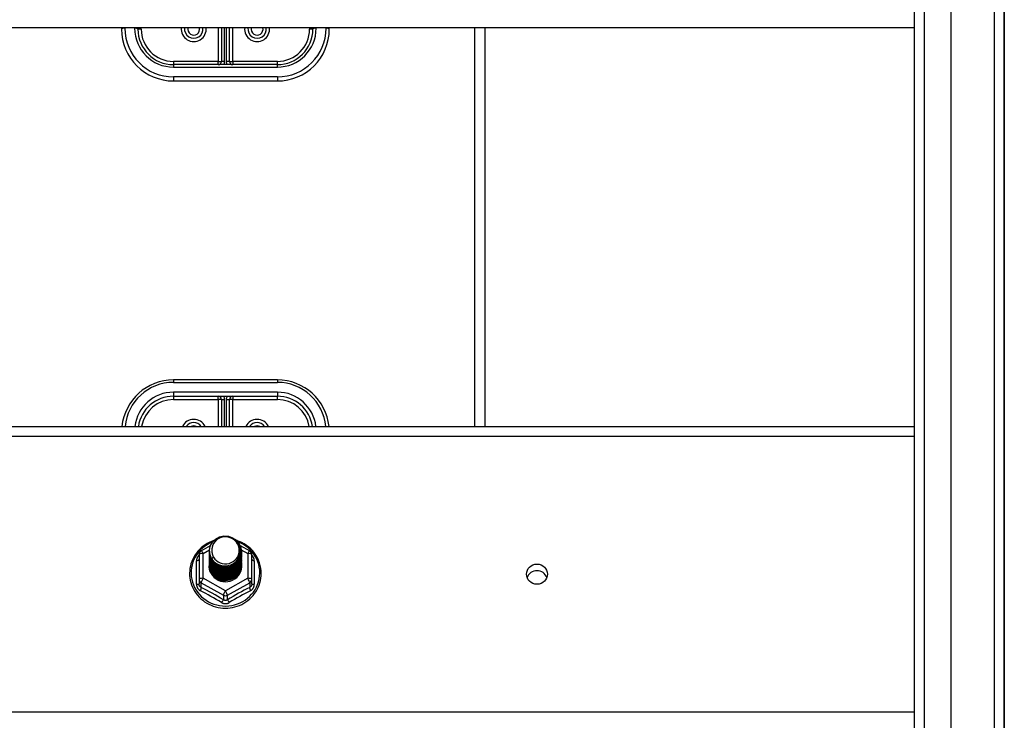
# Model space of a CAD drawing. Header units: inches. Extents: x 96 to 240, y 74 to 100.
# Tile 33 of 65: x 159 to 168, y 87 to 94. Entities that reach past the tile are written whole.
import ezdxf

# ---------------------------------------------------------------- set-up
doc = ezdxf.new("R2010")
doc.units = ezdxf.units.IN
doc.header["$MEASUREMENT"] = 0
doc.layers.add('Visible Edges(ANSI)', color=7, linetype='Continuous', lineweight=25)
doc.layers.add('Visible Tangent Edges(ANSI)', color=7, linetype='Continuous', lineweight=25)

msp = doc.modelspace()

# ---------------------------------------------------------------- linework, layer by layer
at = {"layer": 'Visible Edges(ANSI)'}
for p, q in [((167.5958, 75.9106), (167.5958, 98.4933)), ((168.1077, 98.328), (168.1077, 76.076)), ((168.1077, 76.076), (168.1077, 98.328)), ((167.2415, 76.0991), (167.2415, 98.3048)), ((167.2415, 93.8412), (130.6077, 93.8412)), ((159.6077, 93.8412), (159.6077, 93.8289)), ((159.7651, 93.8289), (159.7651, 93.8412)), ((160.5683, 93.8412), (160.5683, 93.5179)), ((160.647, 93.5179), (160.647, 93.8412)), ((161.4502, 93.8412), (161.4502, 93.8289)), ((161.6077, 93.8289), (161.6077, 93.8412)), ((163.1077, 90.0005), (163.1077, 93.8412)), ((161.1077, 93.4864), (160.1077, 93.4864)), ((160.1077, 93.3289), (161.1077, 93.3289)), ((161.1077, 90.449), (160.1077, 90.449)), ((160.1077, 90.2915), (161.1077, 90.2915)), ((160.5683, 90.26), (160.5683, 90.0005)), ((160.647, 90.0005), (160.647, 90.26)), ((130.6077, 90.0005), (167.2415, 90.0005)), ((160.3739, 88.8021), (160.4639, 88.8523)), ((160.7488, 88.8538), (160.8414, 88.8021)), ((160.3537, 88.7677), (160.3537, 88.5281)), ((160.4541, 88.8004), (160.4541, 88.8008)), ((160.4541, 88.7879), (160.4541, 88.7883)), ((160.4541, 88.7753), (160.4541, 88.7757)), ((160.4541, 88.7628), (160.4541, 88.7632)), ((160.4541, 88.7503), (160.4541, 88.7507)), ((160.7612, 88.7941), (160.7612, 88.7945)), ((160.7612, 88.7816), (160.7612, 88.782)), ((160.7612, 88.7691), (160.7612, 88.7695)), ((160.7612, 88.7565), (160.7612, 88.7569)), ((160.7612, 88.744), (160.7612, 88.7444)), ((160.8616, 88.5281), (160.8616, 88.7677)), ((160.4541, 88.7377), (160.4541, 88.7381)), ((160.4541, 88.7252), (160.4541, 88.7256)), ((160.4541, 88.7126), (160.4541, 88.713)), ((160.4541, 88.7001), (160.4541, 88.7005)), ((160.4541, 88.6876), (160.4541, 88.688)), ((160.4541, 88.675), (160.4541, 88.6754)), ((160.4541, 88.6625), (160.4541, 88.6629)), ((160.7612, 88.7314), (160.7612, 88.7319)), ((160.7612, 88.7189), (160.7612, 88.7193)), ((160.7612, 88.7064), (160.7612, 88.7068)), ((160.7612, 88.6938), (160.7612, 88.6942)), ((160.7612, 88.6813), (160.7612, 88.6817)), ((160.7612, 88.6688), (160.7612, 88.6692)), ((160.3537, 88.5281), (160.3537, 88.4833)), ((160.5893, 88.5141), (160.5879, 88.5066)), ((160.8616, 88.4833), (160.8616, 88.5281))]:
    msp.add_line(p, q, dxfattribs=at)
at = {"layer": 'Visible Edges(ANSI)', "flags": 128}
for points in [[(160.475, 88.7271), (160.4586, 88.7657), (160.4543, 88.8071), (160.4623, 88.8481), (160.4822, 88.8852), (160.5122, 88.9153), (160.5499, 88.936), (160.5923, 88.9456), (160.636, 88.9432), (160.6773, 88.9291), (160.713, 88.9041), (160.7402, 88.8705), (160.7567, 88.8308), (160.7611, 88.7882), (160.753, 88.7461), (160.7332, 88.7079), (160.7032, 88.6766), (160.6655, 88.6547), (160.6231, 88.6439), (160.5795, 88.6451), (160.5381, 88.6581), (160.5024, 88.6818), (160.4751, 88.7143), (160.4587, 88.7529), (160.4542, 88.7943)], [(160.4936, 88.7024), (160.5164, 88.6836), (160.5426, 88.6694), (160.5711, 88.6606), (160.601, 88.6573), (160.631, 88.6599), (160.6598, 88.6683), (160.6864, 88.682), (160.7096, 88.7007), (160.7284, 88.7236), (160.7421, 88.7497), (160.7499, 88.7779), (160.7517, 88.8072), (160.7471, 88.836), (160.7364, 88.8634), (160.7202, 88.888), (160.6989, 88.9087), (160.6736, 88.9246), (160.6455, 88.9349), (160.6157, 88.9392), (160.5859, 88.9371), (160.5571, 88.9288), (160.5311, 88.9147), (160.5089, 88.8953), (160.4918, 88.8717)], [(160.4957, 88.901), (160.4737, 88.8928), (160.4523, 88.8832), (160.4316, 88.8722), (160.4117, 88.8599), (160.3928, 88.8463), (160.3748, 88.8314), (160.3579, 88.8154), (160.3422, 88.7983), (160.3277, 88.7802), (160.3146, 88.7611), (160.3028, 88.7413), (160.2924, 88.7206), (160.2835, 88.6994), (160.2761, 88.6776), (160.2703, 88.6553), (160.2661, 88.6327), (160.2635, 88.6099), (160.2625, 88.5869), (160.2631, 88.564), (160.2654, 88.5411), (160.2693, 88.5185), (160.2747, 88.4961), (160.2818, 88.4742), (160.2903, 88.4528), (160.3004, 88.432), (160.3118, 88.412), (160.3247, 88.3927), (160.3389, 88.3744), (160.3544, 88.3571), (160.371, 88.3408), (160.3887, 88.3257), (160.4075, 88.3118), (160.4272, 88.2992), (160.4477, 88.2879), (160.4689, 88.278), (160.4908, 88.2695), (160.5133, 88.2625), (160.5362, 88.257), (160.5594, 88.2531), (160.5828, 88.2506), (160.6064, 88.2498), (160.6299, 88.2505), (160.6534, 88.2527), (160.6766, 88.2565), (160.6995, 88.2618), (160.722, 88.2687), (160.744, 88.277), (160.7653, 88.2867), (160.7859, 88.2979), (160.8057, 88.3103), (160.8246, 88.3241), (160.8424, 88.3391), (160.8592, 88.3552), (160.8748, 88.3725), (160.8891, 88.3907), (160.9021, 88.4098), (160.9138, 88.4298), (160.924, 88.4505), (160.9327, 88.4718), (160.9399, 88.4937), (160.9455, 88.516), (160.9496, 88.5386), (160.952, 88.5615), (160.9528, 88.5844)], [(160.4918, 88.8717), (160.4905, 88.8692), (160.4893, 88.8667), (160.4882, 88.8641), (160.4871, 88.8615), (160.486, 88.8589), (160.485, 88.8563), (160.4841, 88.8536), (160.4832, 88.8509), (160.4824, 88.8482), (160.4817, 88.8455), (160.481, 88.8428), (160.4804, 88.84), (160.4798, 88.8373), (160.4793, 88.8345), (160.4789, 88.8318), (160.4785, 88.829), (160.4782, 88.8262), (160.478, 88.8234), (160.4778, 88.8206), (160.4777, 88.8178), (160.4777, 88.815), (160.4777, 88.8122), (160.4778, 88.8094), (160.4779, 88.8066)], [(160.9528, 88.5844), (160.9517, 88.6107), (160.9485, 88.6368), (160.9433, 88.6626), (160.9359, 88.6879), (160.9265, 88.7125), (160.9151, 88.7364), (160.9019, 88.7593), (160.8869, 88.7811), (160.8701, 88.8018), (160.8517, 88.821), (160.8319, 88.8388), (160.8106, 88.8551), (160.7882, 88.8696), (160.7646, 88.8824), (160.7401, 88.8934), (160.7148, 88.9025)], [(160.4541, 88.8004), (160.4542, 88.7959), (160.4544, 88.7915), (160.4548, 88.787), (160.4553, 88.7825), (160.4559, 88.7781), (160.4567, 88.7737), (160.4576, 88.7693), (160.4587, 88.7649), (160.4599, 88.7606), (160.4612, 88.7563), (160.4627, 88.7521), (160.4643, 88.7479), (160.4661, 88.7437), (160.468, 88.7396), (160.47, 88.7356), (160.4721, 88.7316), (160.4744, 88.7277), (160.4768, 88.7239), (160.4793, 88.7201), (160.4819, 88.7164), (160.4847, 88.7128), (160.4876, 88.7092), (160.4905, 88.7058), (160.4936, 88.7024)], [(160.4541, 88.7879), (160.4554, 88.7687), (160.4593, 88.75), (160.4658, 88.7318), (160.4747, 88.7147), (160.4858, 88.6988), (160.4991, 88.6844), (160.5142, 88.6719), (160.5309, 88.6614), (160.5489, 88.653), (160.5679, 88.6471), (160.5876, 88.6435), (160.6077, 88.6425), (160.6277, 88.6441), (160.6474, 88.6481), (160.6664, 88.6546), (160.6844, 88.6635), (160.7011, 88.6745), (160.7162, 88.6876), (160.7295, 88.7024), (160.7406, 88.7189), (160.7495, 88.7365), (160.756, 88.7552), (160.7599, 88.7745), (160.7612, 88.7941)], [(160.4541, 88.7753), (160.4554, 88.7562), (160.4593, 88.7374), (160.4658, 88.7193), (160.4747, 88.7021), (160.4858, 88.6862), (160.4991, 88.6719), (160.5142, 88.6594), (160.5309, 88.6488), (160.5489, 88.6405), (160.5679, 88.6345), (160.5876, 88.631), (160.6077, 88.63), (160.6277, 88.6315), (160.6474, 88.6356), (160.6664, 88.6421), (160.6844, 88.6509), (160.7011, 88.662), (160.7162, 88.675), (160.7295, 88.6899), (160.7406, 88.7063), (160.7495, 88.724), (160.756, 88.7426), (160.7599, 88.762), (160.7612, 88.7816)], [(160.4541, 88.7628), (160.4554, 88.7437), (160.4593, 88.7249), (160.4658, 88.7068), (160.4747, 88.6896), (160.4858, 88.6737), (160.4991, 88.6594), (160.5142, 88.6468), (160.5309, 88.6363), (160.5489, 88.628), (160.5679, 88.622), (160.5876, 88.6185), (160.6077, 88.6175), (160.6277, 88.619), (160.6474, 88.623), (160.6664, 88.6295), (160.6844, 88.6384), (160.7011, 88.6494), (160.7162, 88.6625), (160.7295, 88.6774), (160.7406, 88.6938), (160.7495, 88.7115), (160.756, 88.7301), (160.7599, 88.7494), (160.7612, 88.7691)], [(160.4541, 88.7503), (160.4554, 88.7311), (160.4593, 88.7123), (160.4658, 88.6942), (160.4747, 88.6771), (160.4858, 88.6612), (160.4991, 88.6468), (160.5142, 88.6343), (160.5309, 88.6238), (160.5489, 88.6154), (160.5679, 88.6094), (160.5876, 88.6059), (160.6077, 88.6049), (160.6277, 88.6064), (160.6474, 88.6105), (160.6664, 88.617), (160.6844, 88.6258), (160.7011, 88.6369), (160.7162, 88.65), (160.7295, 88.6648), (160.7406, 88.6812), (160.7495, 88.6989), (160.756, 88.7176), (160.7599, 88.7369), (160.7612, 88.7565)], [(160.4541, 88.7377), (160.4554, 88.7186), (160.4593, 88.6998), (160.4658, 88.6817), (160.4747, 88.6645), (160.4858, 88.6486), (160.4991, 88.6343), (160.5142, 88.6217), (160.5309, 88.6112), (160.5489, 88.6029), (160.5679, 88.5969), (160.5876, 88.5934), (160.6077, 88.5924), (160.6277, 88.5939), (160.6474, 88.598), (160.6664, 88.6045), (160.6844, 88.6133), (160.7011, 88.6244), (160.7162, 88.6374), (160.7295, 88.6523), (160.7406, 88.6687), (160.7495, 88.6864), (160.756, 88.705), (160.7599, 88.7243), (160.7612, 88.744)], [(160.7611, 88.7881), (160.7605, 88.7679), (160.7572, 88.748), (160.7512, 88.7286), (160.7426, 88.7102), (160.7316, 88.6931), (160.7184, 88.6776), (160.7031, 88.6639), (160.6862, 88.6523), (160.6678, 88.6431), (160.6483, 88.6362), (160.6281, 88.632), (160.6076, 88.6304), (160.587, 88.6315), (160.5668, 88.6352), (160.5474, 88.6415), (160.529, 88.6503), (160.5121, 88.6613), (160.4968, 88.6745), (160.4836, 88.6895), (160.4726, 88.7061), (160.464, 88.7239), (160.4581, 88.7428), (160.4548, 88.7622), (160.4542, 88.7818)], [(160.7611, 88.7755), (160.7605, 88.7553), (160.7572, 88.7354), (160.7512, 88.7161), (160.7426, 88.6977), (160.7316, 88.6806), (160.7184, 88.6651), (160.7031, 88.6514), (160.6862, 88.6398), (160.6678, 88.6305), (160.6483, 88.6237), (160.6281, 88.6195), (160.6076, 88.6179), (160.587, 88.6189), (160.5668, 88.6227), (160.5474, 88.629), (160.529, 88.6377), (160.5121, 88.6488), (160.4968, 88.662), (160.4836, 88.677), (160.4726, 88.6936), (160.464, 88.7114), (160.4581, 88.7302), (160.4548, 88.7496), (160.4542, 88.7693)], [(160.7611, 88.763), (160.7605, 88.7428), (160.7572, 88.7229), (160.7512, 88.7035), (160.7426, 88.6852), (160.7316, 88.6681), (160.7184, 88.6525), (160.7031, 88.6388), (160.6862, 88.6273), (160.6678, 88.618), (160.6483, 88.6112), (160.6281, 88.6069), (160.6076, 88.6053), (160.587, 88.6064), (160.5668, 88.6101), (160.5474, 88.6164), (160.529, 88.6252), (160.5121, 88.6363), (160.4968, 88.6494), (160.4836, 88.6644), (160.4726, 88.681), (160.464, 88.6989), (160.4581, 88.7177), (160.4548, 88.7371), (160.4542, 88.7567)], [(160.7611, 88.7505), (160.7605, 88.7303), (160.7572, 88.7103), (160.7512, 88.691), (160.7426, 88.6726), (160.7316, 88.6555), (160.7184, 88.64), (160.7031, 88.6263), (160.6862, 88.6147), (160.6678, 88.6054), (160.6483, 88.5986), (160.6281, 88.5944), (160.6076, 88.5928), (160.587, 88.5939), (160.5668, 88.5976), (160.5474, 88.6039), (160.529, 88.6127), (160.5121, 88.6237), (160.4968, 88.6369), (160.4836, 88.6519), (160.4726, 88.6685), (160.464, 88.6863), (160.4581, 88.7051), (160.4548, 88.7245), (160.4542, 88.7442)], [(160.4779, 88.8066), (160.4778, 88.8038), (160.4777, 88.801), (160.4777, 88.7981), (160.4778, 88.7953), (160.4779, 88.7925), (160.4781, 88.7897), (160.4783, 88.787), (160.4787, 88.7842), (160.479, 88.7814), (160.4795, 88.7786), (160.48, 88.7759), (160.4806, 88.7731), (160.4812, 88.7704), (160.4819, 88.7677), (160.4826, 88.765), (160.4835, 88.7623), (160.4843, 88.7596), (160.4853, 88.7569), (160.4863, 88.7543), (160.4873, 88.7517), (160.4885, 88.7491), (160.4896, 88.7465), (160.4909, 88.744), (160.4922, 88.7415)], [(160.4541, 88.7252), (160.4554, 88.7061), (160.4593, 88.6873), (160.4658, 88.6691), (160.4747, 88.652), (160.4858, 88.6361), (160.4991, 88.6218), (160.5142, 88.6092), (160.5309, 88.5987), (160.5489, 88.5904), (160.5679, 88.5844), (160.5876, 88.5808), (160.6077, 88.5798), (160.6277, 88.5814), (160.6474, 88.5854), (160.6664, 88.5919), (160.6844, 88.6008), (160.7011, 88.6118), (160.7162, 88.6249), (160.7295, 88.6398), (160.7406, 88.6562), (160.7495, 88.6738), (160.756, 88.6925), (160.7599, 88.7118), (160.7612, 88.7314)], [(160.4541, 88.7126), (160.4554, 88.6935), (160.4593, 88.6747), (160.4658, 88.6566), (160.4747, 88.6394), (160.4858, 88.6236), (160.4991, 88.6092), (160.5142, 88.5967), (160.5309, 88.5861), (160.5489, 88.5778), (160.5679, 88.5718), (160.5876, 88.5683), (160.6077, 88.5673), (160.6277, 88.5688), (160.6474, 88.5729), (160.6664, 88.5794), (160.6844, 88.5882), (160.7011, 88.5993), (160.7162, 88.6124), (160.7295, 88.6272), (160.7406, 88.6436), (160.7495, 88.6613), (160.756, 88.68), (160.7599, 88.6993), (160.7612, 88.7189)], [(160.4541, 88.7001), (160.4554, 88.681), (160.4593, 88.6622), (160.4658, 88.6441), (160.4747, 88.6269), (160.4858, 88.611), (160.4991, 88.5967), (160.5142, 88.5841), (160.5309, 88.5736), (160.5489, 88.5653), (160.5679, 88.5593), (160.5876, 88.5558), (160.6077, 88.5548), (160.6277, 88.5563), (160.6474, 88.5603), (160.6664, 88.5668), (160.6844, 88.5757), (160.7011, 88.5867), (160.7162, 88.5998), (160.7295, 88.6147), (160.7406, 88.6311), (160.7495, 88.6488), (160.756, 88.6674), (160.7599, 88.6867), (160.7612, 88.7064)], [(160.4541, 88.6876), (160.4554, 88.6684), (160.4593, 88.6497), (160.4658, 88.6315), (160.4747, 88.6144), (160.4858, 88.5985), (160.4991, 88.5841), (160.5142, 88.5716), (160.5309, 88.5611), (160.5489, 88.5527), (160.5679, 88.5468), (160.5876, 88.5432), (160.6077, 88.5422), (160.6277, 88.5438), (160.6474, 88.5478), (160.6664, 88.5543), (160.6844, 88.5632), (160.7011, 88.5742), (160.7162, 88.5873), (160.7295, 88.6021), (160.7406, 88.6185), (160.7495, 88.6362), (160.756, 88.6549), (160.7599, 88.6742), (160.7612, 88.6938)], [(160.4541, 88.675), (160.4554, 88.6559), (160.4593, 88.6371), (160.4658, 88.619), (160.4747, 88.6018), (160.4858, 88.5859), (160.4991, 88.5716), (160.5142, 88.5591), (160.5309, 88.5485), (160.5489, 88.5402), (160.5679, 88.5342), (160.5876, 88.5307), (160.6077, 88.5297), (160.6277, 88.5312), (160.6474, 88.5353), (160.6664, 88.5418), (160.6844, 88.5506), (160.7011, 88.5617), (160.7162, 88.5747), (160.7295, 88.5896), (160.7406, 88.606), (160.7495, 88.6237), (160.756, 88.6423), (160.7599, 88.6616), (160.7612, 88.6813)], [(160.4541, 88.6625), (160.4554, 88.6434), (160.4593, 88.6246), (160.4658, 88.6064), (160.4747, 88.5893), (160.4858, 88.5734), (160.4991, 88.5591), (160.5142, 88.5465), (160.5309, 88.536), (160.5489, 88.5277), (160.5679, 88.5217), (160.5876, 88.5182), (160.6077, 88.5171), (160.6277, 88.5187), (160.6474, 88.5227), (160.6664, 88.5292), (160.6844, 88.5381), (160.7011, 88.5491), (160.7162, 88.5622), (160.7295, 88.5771), (160.7406, 88.5935), (160.7495, 88.6111), (160.756, 88.6298), (160.7599, 88.6491), (160.7612, 88.6688)], [(160.7611, 88.7379), (160.7605, 88.7177), (160.7572, 88.6978), (160.7512, 88.6785), (160.7426, 88.6601), (160.7316, 88.643), (160.7184, 88.6274), (160.7031, 88.6138), (160.6862, 88.6022), (160.6678, 88.5929), (160.6483, 88.5861), (160.6281, 88.5818), (160.6076, 88.5802), (160.587, 88.5813), (160.5668, 88.5851), (160.5474, 88.5914), (160.529, 88.6001), (160.5121, 88.6112), (160.4968, 88.6243), (160.4836, 88.6394), (160.4726, 88.6559), (160.464, 88.6738), (160.4581, 88.6926), (160.4548, 88.712), (160.4542, 88.7317)], [(160.7611, 88.7254), (160.7605, 88.7052), (160.7572, 88.6853), (160.7512, 88.6659), (160.7426, 88.6475), (160.7316, 88.6304), (160.7184, 88.6149), (160.7031, 88.6012), (160.6862, 88.5897), (160.6678, 88.5804), (160.6483, 88.5735), (160.6281, 88.5693), (160.6076, 88.5677), (160.587, 88.5688), (160.5668, 88.5725), (160.5474, 88.5788), (160.529, 88.5876), (160.5121, 88.5987), (160.4968, 88.6118), (160.4836, 88.6268), (160.4726, 88.6434), (160.464, 88.6613), (160.4581, 88.6801), (160.4548, 88.6995), (160.4542, 88.7191)], [(160.7611, 88.7128), (160.7605, 88.6927), (160.7572, 88.6727), (160.7512, 88.6534), (160.7426, 88.635), (160.7316, 88.6179), (160.7184, 88.6024), (160.7031, 88.5887), (160.6862, 88.5771), (160.6678, 88.5678), (160.6483, 88.561), (160.6281, 88.5568), (160.6076, 88.5552), (160.587, 88.5562), (160.5668, 88.56), (160.5474, 88.5663), (160.529, 88.5751), (160.5121, 88.5861), (160.4968, 88.5993), (160.4836, 88.6143), (160.4726, 88.6309), (160.464, 88.6487), (160.4581, 88.6675), (160.4548, 88.6869), (160.4542, 88.7066)], [(160.7611, 88.7003), (160.7605, 88.6801), (160.7572, 88.6602), (160.7512, 88.6409), (160.7426, 88.6225), (160.7316, 88.6054), (160.7184, 88.5898), (160.7031, 88.5762), (160.6862, 88.5646), (160.6678, 88.5553), (160.6483, 88.5485), (160.6281, 88.5442), (160.6076, 88.5426), (160.587, 88.5437), (160.5668, 88.5474), (160.5474, 88.5537), (160.529, 88.5625), (160.5121, 88.5736), (160.4968, 88.5867), (160.4836, 88.6017), (160.4726, 88.6183), (160.464, 88.6362), (160.4581, 88.655), (160.4548, 88.6744), (160.4542, 88.694)], [(160.7611, 88.6878), (160.7605, 88.6676), (160.7572, 88.6476), (160.7512, 88.6283), (160.7426, 88.6099), (160.7316, 88.5928), (160.7184, 88.5773), (160.7031, 88.5636), (160.6862, 88.552), (160.6678, 88.5428), (160.6483, 88.5359), (160.6281, 88.5317), (160.6076, 88.5301), (160.587, 88.5312), (160.5668, 88.5349), (160.5474, 88.5412), (160.529, 88.55), (160.5121, 88.561), (160.4968, 88.5742), (160.4836, 88.5892), (160.4726, 88.6058), (160.464, 88.6236), (160.4581, 88.6424), (160.4548, 88.6618), (160.4542, 88.6815)], [(160.7611, 88.6752), (160.7605, 88.655), (160.7572, 88.6351), (160.7512, 88.6158), (160.7426, 88.5974), (160.7316, 88.5803), (160.7184, 88.5648), (160.7031, 88.5511), (160.6862, 88.5395), (160.6678, 88.5302), (160.6483, 88.5234), (160.6281, 88.5191), (160.6076, 88.5176), (160.587, 88.5186), (160.5668, 88.5224), (160.5474, 88.5287), (160.529, 88.5374), (160.5121, 88.5485), (160.4968, 88.5617), (160.4836, 88.5767), (160.4726, 88.5932), (160.464, 88.6111), (160.4581, 88.6299), (160.4548, 88.6493), (160.4542, 88.669)], [(160.4922, 88.7415), (160.4914, 88.7409), (160.4907, 88.7403), (160.49, 88.7397), (160.4893, 88.7391), (160.4886, 88.7385), (160.4879, 88.7379), (160.4872, 88.7373), (160.4864, 88.7367), (160.4857, 88.7361), (160.485, 88.7355), (160.4843, 88.7349), (160.4836, 88.7343), (160.4829, 88.7337), (160.4822, 88.7331), (160.4814, 88.7325), (160.4807, 88.7319), (160.48, 88.7313), (160.4793, 88.7307), (160.4786, 88.7301), (160.4779, 88.7295), (160.4772, 88.7289), (160.4764, 88.7283), (160.4757, 88.7277), (160.475, 88.7271)], [(160.7611, 88.6627), (160.7611, 88.6626), (160.7611, 88.6625), (160.7611, 88.6624), (160.7611, 88.6623), (160.7611, 88.6622), (160.7611, 88.6621), (160.7611, 88.662), (160.7611, 88.6619), (160.7611, 88.6618), (160.7611, 88.6617), (160.7611, 88.6616), (160.7611, 88.6616), (160.7611, 88.6615), (160.7611, 88.6614), (160.7611, 88.6613), (160.7611, 88.6612), (160.7611, 88.6611), (160.7611, 88.661), (160.7611, 88.6609), (160.7611, 88.6608), (160.7611, 88.6607), (160.7611, 88.6606), (160.7611, 88.6605), (160.7611, 88.6604)], [(160.5879, 88.5066), (160.5797, 88.508), (160.5715, 88.5098), (160.5635, 88.512), (160.5556, 88.5146), (160.5479, 88.5176), (160.5404, 88.521), (160.533, 88.5248), (160.5259, 88.529), (160.519, 88.5336), (160.5124, 88.5384), (160.5061, 88.5437), (160.5001, 88.5492), (160.4944, 88.5551), (160.489, 88.5612), (160.484, 88.5676), (160.4793, 88.5743), (160.4751, 88.5812), (160.4712, 88.5883), (160.4678, 88.5956), (160.4648, 88.6031), (160.4622, 88.6107), (160.46, 88.6185), (160.4583, 88.6263), (160.457, 88.6342)]]:
    msp.add_lwpolyline(points, dxfattribs=at)
at = {"layer": 'Visible Edges(ANSI)'}
for centre, radius, start, end in [((160.1077, 93.8289), 0.5, 180, 270), ((160.1077, 93.8289), 0.3425, 180, 270), ((160.3025, 93.8289), 0.0886, 172.04133, 7.95867), ((160.9128, 93.8289), 0.0886, 172.04133, 7.95867), ((161.1077, 93.8289), 0.3425, 270, 0), ((161.1077, 93.8289), 0.5, 270, 0), ((160.5368, 93.5179), 0.0315, 270, 0), ((160.6785, 93.5179), 0.0315, 180, 270), ((160.1077, 89.949), 0.5, 90, 174.09601), ((161.1077, 89.949), 0.5, 5.90399, 90), ((160.1077, 89.949), 0.3425, 90, 171.36411), ((160.5368, 90.26), 0.0315, 0, 90), ((160.6785, 90.26), 0.0315, 90, 180), ((161.1077, 89.949), 0.3425, 8.63589, 90), ((160.3025, 89.949), 0.0886, 35.4926, 144.5074), ((160.9128, 89.949), 0.0886, 35.4926, 144.5074), ((160.3931, 88.7677), 0.0394, 119.17447, 180), ((160.8222, 88.7677), 0.0394, 0, 60.82553)]:
    msp.add_arc(centre, radius, start, end, dxfattribs=at)
for centre, major_axis, start_param, end_param in [((160.6077, 88.8069), (0.1339, 0), 3.671471, 8.899926), ((160.6077, 88.6579), (-0.1585, 0), 6.031816, 9.674875), ((160.6077, 88.8019), (0.1535, 0), 3.669461, 3.875388), ((163.6077, 88.514), (0.1005, 0), 0.333879, 2.807714)]:
    msp.add_ellipse(centre, major_axis=major_axis, ratio=0.966998, start_param=start_param, end_param=end_param, dxfattribs=at)
msp.add_ellipse((163.6077, 88.5777), major_axis=(-0.1005, 0), ratio=0.966998, dxfattribs=at)
at = {"layer": 'Visible Tangent Edges(ANSI)'}
for p, q in [((168.0087, 99.103), (168.0087, 75.301)), ((167.3405, 75.9691), (167.3405, 98.4348)), ((159.6392, 93.837), (159.6392, 93.8412)), ((159.7336, 93.8412), (159.7336, 93.837)), ((159.7966, 93.8289), (159.7651, 93.8289)), ((159.7966, 93.8289), (159.7966, 93.8412)), ((160.5368, 93.8412), (160.5368, 93.5179)), ((160.5998, 93.5179), (160.5998, 93.8412)), ((160.6155, 93.8412), (160.6155, 93.5179)), ((160.6785, 93.5179), (160.6785, 93.8412)), ((161.4187, 93.8412), (161.4187, 93.8289)), ((161.4502, 93.8289), (161.4187, 93.8289)), ((161.4817, 93.837), (161.4817, 93.8412)), ((161.5762, 93.8412), (161.5762, 93.837)), ((163.0087, 90.0005), (163.0087, 93.8412)), ((160.5368, 93.5179), (160.1077, 93.5179)), ((160.1077, 93.5179), (160.1077, 93.4864)), ((160.1077, 93.4864), (160.1077, 93.463)), ((160.5368, 93.4864), (160.5368, 93.5179)), ((160.5368, 93.5179), (160.5683, 93.5179)), ((160.5998, 93.5179), (160.5683, 93.5179)), ((160.647, 93.5179), (160.6155, 93.5179)), ((160.647, 93.5179), (160.6785, 93.5179)), ((161.1077, 93.5179), (160.6785, 93.5179)), ((160.6785, 93.5179), (160.6785, 93.4864)), ((161.1077, 93.4864), (161.1077, 93.5179)), ((161.1077, 93.463), (161.1077, 93.4864)), ((160.1077, 93.463), (161.1077, 93.463)), ((161.1077, 93.3685), (160.1077, 93.3685)), ((160.1077, 93.3685), (160.1077, 93.3289)), ((161.1077, 93.3685), (161.1077, 93.3289)), ((160.1077, 90.449), (160.1077, 90.4256)), ((161.1077, 90.449), (161.1077, 90.4256)), ((160.1077, 90.4256), (161.1077, 90.4256)), ((161.1077, 90.3311), (160.1077, 90.3311)), ((160.1077, 90.3311), (160.1077, 90.2915)), ((160.1077, 90.2915), (160.1077, 90.26)), ((160.1077, 90.26), (160.5368, 90.26)), ((160.5368, 90.26), (160.5368, 90.2915)), ((160.5368, 90.26), (160.5368, 90.0005)), ((160.5683, 90.26), (160.5368, 90.26)), ((160.5683, 90.26), (160.5998, 90.26)), ((160.5998, 90.0005), (160.5998, 90.26)), ((160.6155, 90.26), (160.6155, 90.0005)), ((160.6155, 90.26), (160.647, 90.26)), ((160.6785, 90.26), (160.647, 90.26)), ((160.6785, 90.2915), (160.6785, 90.26)), ((160.6785, 90.26), (161.1077, 90.26)), ((160.6785, 90.0005), (160.6785, 90.26)), ((161.1077, 90.3311), (161.1077, 90.2915)), ((161.1077, 90.26), (161.1077, 90.2915)), ((130.6077, 89.9073), (167.2415, 89.9073)), ((160.3931, 88.7777), (160.4546, 88.812)), ((160.3931, 88.5381), (160.3931, 88.7777)), ((160.7601, 88.8124), (160.8222, 88.7777)), ((160.8222, 88.7777), (160.8222, 88.5381)), ((160.3295, 88.4804), (160.3295, 88.7076)), ((160.8858, 88.7076), (160.8858, 88.4804)), ((160.3734, 88.4951), (160.588, 88.3753)), ((160.3734, 88.4503), (160.3734, 88.4951)), ((160.6077, 88.4183), (160.3931, 88.5381)), ((160.8222, 88.5381), (160.6077, 88.4183)), ((160.6273, 88.3753), (160.8419, 88.4951)), ((160.8419, 88.4951), (160.8419, 88.4503)), ((160.588, 88.3753), (160.588, 88.3305)), ((160.6273, 88.3305), (160.6273, 88.3753)), ((167.2415, 87.2481), (130.6077, 87.2481))]:
    msp.add_line(p, q, dxfattribs=at)
at = {"layer": 'Visible Tangent Edges(ANSI)', "flags": 128}
for points in [[(160.3537, 88.7602), (160.3518, 88.7584), (160.35, 88.7566), (160.3483, 88.7547), (160.3466, 88.7528), (160.345, 88.7508), (160.3434, 88.7487), (160.342, 88.7466), (160.3406, 88.7445), (160.3393, 88.7424), (160.338, 88.7402), (160.3369, 88.7379), (160.3358, 88.7357), (160.3348, 88.7334), (160.3339, 88.7311), (160.333, 88.7288), (160.3323, 88.7265), (160.3316, 88.7241), (160.3311, 88.7217), (160.3306, 88.7194), (160.3302, 88.717), (160.3299, 88.7146), (160.3297, 88.7123), (160.3295, 88.7099), (160.3295, 88.7076)], [(160.8858, 88.7076), (160.8858, 88.7099), (160.8856, 88.7123), (160.8854, 88.7146), (160.8851, 88.717), (160.8847, 88.7194), (160.8842, 88.7217), (160.8837, 88.7241), (160.883, 88.7265), (160.8823, 88.7288), (160.8814, 88.7311), (160.8805, 88.7334), (160.8795, 88.7357), (160.8785, 88.7379), (160.8773, 88.7402), (160.876, 88.7424), (160.8747, 88.7445), (160.8733, 88.7466), (160.8719, 88.7487), (160.8703, 88.7508), (160.8687, 88.7528), (160.867, 88.7547), (160.8653, 88.7566), (160.8635, 88.7584), (160.8616, 88.7602)], [(160.3295, 88.4804), (160.3296, 88.4771), (160.3298, 88.4738), (160.3301, 88.4706), (160.3306, 88.4674), (160.3312, 88.4642), (160.332, 88.461), (160.3329, 88.4579), (160.334, 88.4549), (160.3352, 88.4519), (160.3365, 88.449), (160.3379, 88.4461), (160.3395, 88.4433), (160.3412, 88.4406), (160.343, 88.438), (160.345, 88.4355), (160.347, 88.4331), (160.3492, 88.4308), (160.3514, 88.4285), (160.3538, 88.4265), (160.3562, 88.4245), (160.3588, 88.4226), (160.3614, 88.4209), (160.3641, 88.4193), (160.3668, 88.4178)], [(160.3734, 88.4503), (160.372, 88.451), (160.3705, 88.4518), (160.3692, 88.4526), (160.3678, 88.4536), (160.3665, 88.4546), (160.3653, 88.4556), (160.3641, 88.4567), (160.363, 88.4579), (160.3619, 88.4592), (160.3609, 88.4605), (160.3599, 88.4619), (160.359, 88.4633), (160.3582, 88.4647), (160.3574, 88.4663), (160.3567, 88.4678), (160.3561, 88.4694), (160.3555, 88.4711), (160.3551, 88.4727), (160.3546, 88.4744), (160.3543, 88.4762), (160.354, 88.4779), (160.3539, 88.4797), (160.3538, 88.4815), (160.3537, 88.4833)], [(160.8616, 88.4833), (160.8616, 88.4815), (160.8614, 88.4797), (160.8613, 88.4779), (160.861, 88.4762), (160.8607, 88.4744), (160.8603, 88.4727), (160.8598, 88.4711), (160.8592, 88.4694), (160.8586, 88.4678), (160.8579, 88.4663), (160.8571, 88.4647), (160.8563, 88.4633), (160.8554, 88.4619), (160.8544, 88.4605), (160.8534, 88.4592), (160.8524, 88.4579), (160.8512, 88.4567), (160.85, 88.4556), (160.8488, 88.4546), (160.8475, 88.4536), (160.8461, 88.4526), (160.8448, 88.4518), (160.8434, 88.451), (160.8419, 88.4503)], [(160.8485, 88.4178), (160.8512, 88.4193), (160.8539, 88.4209), (160.8565, 88.4226), (160.8591, 88.4245), (160.8615, 88.4265), (160.8639, 88.4285), (160.8661, 88.4308), (160.8683, 88.4331), (160.8703, 88.4355), (160.8723, 88.438), (160.8741, 88.4406), (160.8758, 88.4433), (160.8774, 88.4461), (160.8788, 88.449), (160.8801, 88.4519), (160.8813, 88.4549), (160.8824, 88.4579), (160.8833, 88.461), (160.8841, 88.4642), (160.8847, 88.4674), (160.8852, 88.4706), (160.8855, 88.4738), (160.8858, 88.4771), (160.8858, 88.4804)], [(160.5703, 88.3042), (160.5731, 88.3026), (160.576, 88.301), (160.579, 88.2997), (160.5821, 88.2984), (160.5851, 88.2973), (160.5883, 88.2963), (160.5915, 88.2955), (160.5947, 88.2948), (160.5979, 88.2943), (160.6011, 88.2939), (160.6044, 88.2937), (160.6077, 88.2936), (160.611, 88.2937), (160.6142, 88.2939), (160.6175, 88.2943), (160.6207, 88.2948), (160.6239, 88.2955), (160.6271, 88.2963), (160.6302, 88.2973), (160.6333, 88.2984), (160.6363, 88.2997), (160.6393, 88.3011), (160.6422, 88.3026), (160.645, 88.3042)], [(160.6273, 88.3305), (160.6259, 88.3296), (160.6243, 88.3287), (160.6228, 88.3279), (160.6212, 88.3272), (160.6195, 88.3266), (160.6179, 88.326), (160.6162, 88.3255), (160.6145, 88.3252), (160.6128, 88.3249), (160.6111, 88.3246), (160.6094, 88.3245), (160.6077, 88.3245), (160.6059, 88.3245), (160.6042, 88.3246), (160.6025, 88.3248), (160.6008, 88.3251), (160.5991, 88.3255), (160.5974, 88.326), (160.5958, 88.3266), (160.5942, 88.3272), (160.5926, 88.3279), (160.591, 88.3287), (160.5895, 88.3296), (160.588, 88.3305)]]:
    msp.add_lwpolyline(points, dxfattribs=at)
at = {"layer": 'Visible Tangent Edges(ANSI)'}
for centre, radius, start, end in [((160.1077, 93.837), 0.4685, 180, 270), ((160.1077, 93.837), 0.374, 180, 270), ((160.1077, 93.8289), 0.311, 180, 270), ((160.3025, 93.8289), 0.1201, 174.13749, 5.86251), ((160.3025, 93.8289), 0.0571, 167.59329, 12.40671), ((160.9128, 93.8289), 0.1201, 174.13749, 5.86251), ((160.9128, 93.8289), 0.0571, 167.59329, 12.40671), ((161.1077, 93.837), 0.4685, 270, 0), ((161.1077, 93.837), 0.374, 270, 0), ((161.1077, 93.8289), 0.311, 270, 0), ((160.5368, 93.5179), 0.063, 330, 0), ((160.6785, 93.5179), 0.063, 180, 210), ((160.1077, 89.9571), 0.4685, 90, 174.684), ((161.1077, 89.9571), 0.4685, 5.316, 90), ((160.1077, 89.9571), 0.374, 90, 173.33555), ((160.1077, 89.949), 0.311, 90, 170.48184), ((160.5368, 90.26), 0.063, 0, 30), ((160.6785, 90.26), 0.063, 150, 180), ((161.1077, 89.9571), 0.374, 6.66445, 90), ((161.1077, 89.949), 0.311, 9.51816, 90), ((160.3025, 89.949), 0.1201, 25.36035, 154.63965), ((160.3025, 89.949), 0.0571, 64.28027, 115.71973), ((160.9128, 89.949), 0.1201, 25.36035, 154.63965), ((160.9128, 89.949), 0.0571, 64.28027, 115.71973)]:
    msp.add_arc(centre, radius, start, end, dxfattribs=at)
for centre, major_axis, ratio, start_param, end_param in [((159.6392, 93.8289), (-0.0315, 0), 0.254784, 4.712389, 6.283185), ((159.7336, 93.8289), (0.0315, 0), 0.254784, 0, 1.570796), ((161.4817, 93.8289), (-0.0315, 0), 0.254784, 4.712389, 6.283185), ((161.5762, 93.8289), (0.0315, 0), 0.254784, 0, 1.570796), ((160.6077, 88.5904), (0.3308, 0), 0.966998, 1.955468, 7.482801), ((160.3931, 88.7677), (-0.0394, 0), 0.254784, 4.712389, 6.283185), ((160.3931, 88.7677), (-0.0192, 0.0344), 0.127392, 4.936728, 6.283185), ((160.8222, 88.7677), (0.0192, 0.0344), 0.127392, 0, 1.346458), ((160.8222, 88.7677), (0.0394, 0), 0.254784, 0, 1.570796), ((160.3143, 88.7229), (0.0394, 0), 0.420933, 5.107073, 6.283185), ((160.901, 88.7229), (-0.0394, 0), 0.420933, 0, 1.176113), ((160.3143, 88.4833), (0.0394, 0), 0.080687, 5.107073, 6.283185), ((160.3931, 88.5281), (-0.0394, 0), 0.254784, 4.712389, 6.283185), ((160.3931, 88.5281), (-0.0394, 0), 0.966998, 0, 1.047198), ((160.3931, 88.5281), (-0.0192, -0.0344), 0.127392, 4.48805, 6.058847), ((160.8222, 88.5281), (0.0394, 0), 0.254784, 0, 1.570796), ((160.8222, 88.5281), (0.0192, -0.0344), 0.127392, 0.224339, 1.795135), ((160.8222, 88.5281), (0.0394, 0), 0.966998, 5.235988, 6.283185), ((160.901, 88.4833), (-0.0394, 0), 0.080687, 0, 1.176113), ((160.3537, 88.4173), (0.0178, 0.0351), 0.295528, 4.874003, 6.050115), ((160.4686, 88.1935), (0.5734, -0.3423), 0.220649, 1.524932, 1.878631), ((160.4807, 88.2138), (-0.6046, 0.361), 0.220649, 4.666525, 5.020223), ((160.6077, 88.4083), (-0.0192, -0.0344), 0.127392, 4.48805, 6.058847), ((160.6077, 88.4083), (0.0394, 0), 0.966998, 4.18879, 5.235988), ((160.6077, 88.4083), (0.0192, -0.0344), 0.127392, 0.224339, 1.795135), ((160.7346, 88.2138), (-0.6046, -0.361), 0.220649, 4.404555, 4.758253), ((160.7467, 88.1935), (0.5734, 0.3423), 0.220649, 1.262962, 1.61666), ((160.8616, 88.4173), (-0.0178, 0.0351), 0.295528, 0.23307, 1.409183), ((160.5683, 88.2976), (0.0205, 0.0336), 0.044718, 0.222707, 1.398819), ((160.647, 88.2976), (-0.0205, 0.0336), 0.044718, 4.884366, 6.060479)]:
    msp.add_ellipse(centre, major_axis=major_axis, ratio=ratio, start_param=start_param, end_param=end_param, dxfattribs=at)

doc.saveas('drawing.dxf')
